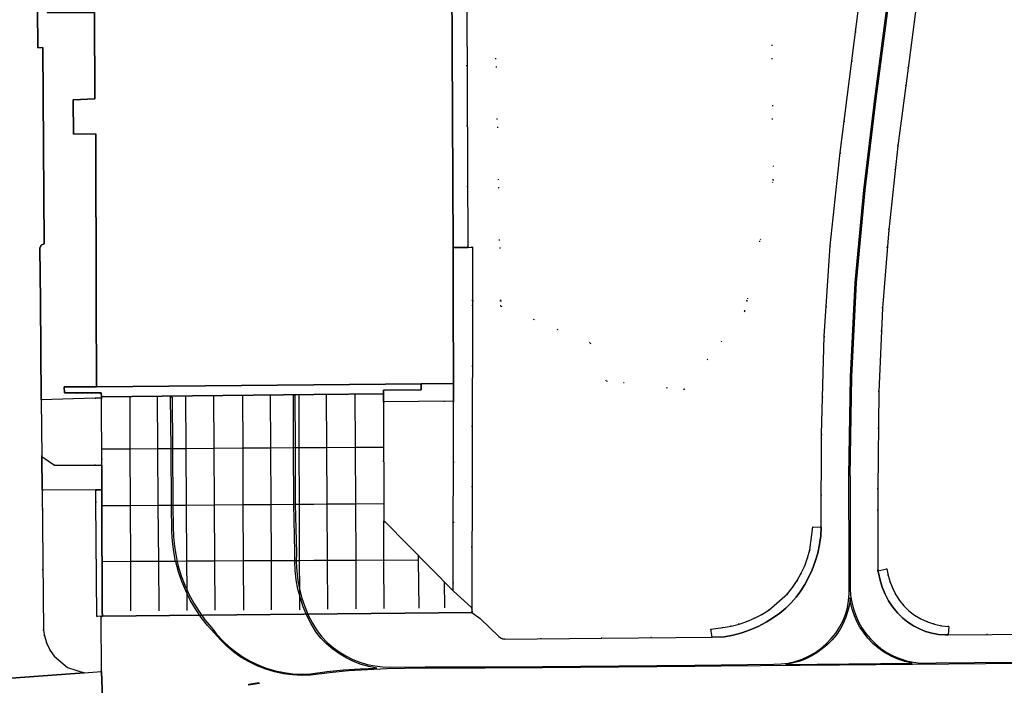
# Model space of a CAD drawing. Header units: metres. Extents: x 174791 to 179073, y 406431 to 409043.
# Tile 33 of 256: x 175469 to 175574, y 407709 to 407780. Entities that reach past the tile are written whole.
import ezdxf

# ---------------------------------------------------------------- set-up
doc = ezdxf.new("R2010")
doc.units = ezdxf.units.M
doc.linetypes.add('DOT', pattern=[6.35, 0, -6.35])
for name, color, linetype in [('panden', 254, 'Continuous'), ('terreindeelbegroeid', 254, 'DOT'), ('wegdeel_platform_vliegverkeer', 254, 'Continuous'), ('wegdeel_rijbaan', 254, 'Continuous'), ('wegdeel_rolbaan', 254, 'Continuous'), ('wegdeel_voetpad', 254, 'Continuous'), ('weginrichtingselement_markering_vliegtuigverharding', 254, 'Continuous'), ('weginrichtingselement_voeg_vliegtuigverharding', 254, 'Continuous')]:
    doc.layers.add(name, color=color, linetype=linetype)

msp = doc.modelspace()

# ---------------------------------------------------------------- linework, layer by layer
at = {"layer": 'panden'}
msp.add_polyline3d([(175514.643, 407805.414, 0), (175514.872, 407755.683, 0), (175514.899, 407750, 0), (175514.939, 407741.167, 0), (175511.469, 407741.121, 0), (175500, 407741.01, 0), (175476.785, 407740.801, 0), (175476.756, 407750, 0), (175476.702, 407767.813, 0), (175474.315, 407767.799, 0), (175474.303, 407771.442, 0), (175476.612, 407771.544, 0), (175476.568, 407780.786, 0)], dxfattribs=at)
at = {"layer": 'terreindeelbegroeid'}
for points in [[(175558.686, 407785.153, 0), (175557.477, 407775.609, 0), (175556.234, 407765.82, 0), (175555.153, 407755.862, 0), (175554.524, 407746.2, 0), (175554.237, 407735.738, 0), (175554.199, 407725.816, 0), (175553.314, 407725.872, 0), (175552.979, 407723.386, 0), (175552.746, 407722.53, 0), (175552.443, 407721.697, 0), (175552.074, 407720.891, 0), (175551.641, 407720.117, 0), (175551.145, 407719.382, 0), (175550.592, 407718.689, 0), (175548.607, 407716.952, 0), (175547.86, 407716.497, 0), (175547.082, 407716.098, 0), (175546.276, 407715.757, 0), (175545.448, 407715.475, 0), (175544.602, 407715.254, 0), (175543.742, 407715.096, 0), (175542.405, 407714.933, 0), (175542.541, 407714.08, 0), (175530.783, 407713.975, 0), (175520.411, 407713.865, 0), (175520.174, 407713.914, 0), (175519.955, 407714.015, 0), (175519.764, 407714.163, 0), (175517.757, 407716.059, 0), (175516.891, 407716.72, 0), (175516.877, 407717.192, 0), (175516.963, 407750, 0), (175519.984, 407750, 0), (175519.996, 407749.411, 0), (175529.529, 407745.5, 0), (175531.237, 407741.439, 0), (175539.583, 407740.509, 0), (175546.034, 407748.879, 0), (175546.277, 407750, 0), (175549.074, 407762.892, 0), (175548.538, 407822.469, 0)], [(175591.324, 407714.495, 0), (175567.783, 407714.316, 0), (175567.845, 407715.21, 0), (175567.072, 407715.301, 0), (175566.312, 407715.469, 0), (175565.572, 407715.714, 0), (175564.862, 407716.031, 0), (175564.186, 407716.418, 0), (175563.553, 407716.872, 0), (175563.043, 407717.403, 0), (175562.586, 407717.981, 0), (175562.188, 407718.6, 0), (175561.85, 407719.255, 0), (175561.577, 407719.939, 0), (175561.372, 407720.646, 0), (175561.235, 407721.37, 0), (175560.27, 407721.16, 0), (175560.258, 407729.869, 0), (175560.367, 407740.269, 0), (175560.757, 407749.211, 0), (175561.417, 407757.563, 0), (175562.398, 407766.538, 0), (175563.496, 407774.833, 0), (175564.481, 407782.547, 0)]]:
    msp.add_polyline3d(points, dxfattribs=at)
for points in [[(175519.984, 407750, 0), (175519.346, 407781.462, 0), (175522.335, 407781.474, 0), (175522.326, 407783.774, 0), (175522.311, 407787.474, 0), (175519.224, 407787.461, 0), (175518.935, 407801.723, 0), (175522.773, 407801.939, 0), (175522.729, 407806.541, 0), (175522.597, 407820.456, 0), (175522.595, 407820.589, 0), (175522.66, 407820.589, 0), (175522.643, 407821.273, 0), (175522.618, 407822.236, 0), (175548.538, 407822.469, 0), (175549.074, 407762.892, 0), (175546.277, 407750, 0), (175546.034, 407748.879, 0), (175539.583, 407740.509, 0), (175531.237, 407741.439, 0), (175529.529, 407745.5, 0), (175519.996, 407749.411, 0)], [(175519.984, 407750, 0), (175516.963, 407750, 0), (175516.952, 407755.703, 0), (175516.442, 407755.698, 0), (175516.336, 407781.449, 0), (175517.136, 407781.453, 0), (175519.346, 407781.462, 0)], [(175477.349, 407732.457, 0), (175476.68, 407732.455, 0), (175472.295, 407732.441, 0), (175470.938, 407733.366, 0), (175470.874, 407739.417, 0), (175476.625, 407739.579, 0), (175477.324, 407739.599, 0)], [(175514.899, 407719.007, 0), (175507.636, 407726.381, 0), (175507.475, 407726.372, 0), (175507.438, 407739.188, 0), (175514.936, 407739.273, 0)], [(175476.71, 407728.561, 0), (175476.805, 407716.294, 0), (175477.284, 407716.321, 0), (175477.317, 407710.399, 0), (175475.469, 407710.261, 0), (175473.7, 407710.846, 0), (175472.267, 407712.036, 0), (175471.841, 407712.634, 0), (175471.461, 407713.401, 0), (175471.217, 407714.221, 0), (175471.134, 407714.783, 0), (175470.976, 407729.777, 0), (175476.7, 407729.795, 0)]]:
    msp.add_polyline3d(points, close=True, dxfattribs=at)
at = {"layer": 'wegdeel_platform_vliegverkeer'}
msp.add_polyline3d([(175507.438, 407739.188, 0), (175507.475, 407726.372, 0), (175507.636, 407726.381, 0), (175514.899, 407719.007, 0), (175516.877, 407717.192, 0), (175516.891, 407716.72, 0), (175477.423, 407716.301, 0), (175477.402, 407716.84, 0), (175477.362, 407728.545, 0), (175477.358, 407729.797, 0), (175477.349, 407732.457, 0), (175477.324, 407739.599, 0), (175477.314, 407739.754, 0), (175500, 407739.972, 0), (175507.438, 407740.044, 0)], close=True, dxfattribs=at)
at = {"layer": 'wegdeel_rijbaan'}
for points in [[(175476.785, 407740.801, 0), (175473.345, 407740.81, 0), (175473.375, 407740.169, 0), (175477.286, 407740.176, 0), (175477.314, 407739.754, 0), (175477.324, 407739.599, 0), (175476.625, 407739.579, 0), (175470.874, 407739.417, 0), (175470.784, 407750, 0), (175470.72, 407755.613, 0), (175470.874, 407755.934, 0), (175471.206, 407756.064, 0), (175471.056, 407777.029, 0), (175470.523, 407777.017, 0), (175470.479, 407781.208, 0), (175470.423, 407786.492, 0), (175471.438, 407786.496, 0), (175471.503, 407780.764, 0), (175476.568, 407780.786, 0), (175476.612, 407771.544, 0), (175474.303, 407771.442, 0), (175474.315, 407767.799, 0), (175476.702, 407767.813, 0), (175476.756, 407750, 0)], [(175476.68, 407732.455, 0), (175477.349, 407732.457, 0), (175477.358, 407729.797, 0), (175476.7, 407729.795, 0), (175470.976, 407729.777, 0), (175470.938, 407733.366, 0), (175472.295, 407732.441, 0)]]:
    msp.add_polyline3d(points, close=True, dxfattribs=at)
for points in [[(175470.479, 407781.208, 0), (175470.523, 407777.017, 0), (175471.056, 407777.029, 0), (175471.206, 407756.064, 0), (175470.874, 407755.934, 0), (175470.72, 407755.613, 0), (175470.784, 407750, 0), (175470.874, 407739.417, 0), (175470.938, 407733.366, 0), (175470.976, 407729.777, 0), (175471.134, 407714.783, 0), (175471.217, 407714.221, 0), (175471.461, 407713.401, 0), (175471.841, 407712.634, 0), (175472.267, 407712.036, 0), (175473.7, 407710.846, 0), (175475.469, 407710.261, 0), (175461.275, 407709.219, 0)], [(175446.235, 407708.202, 0), (175461.275, 407709.219, 0), (175475.469, 407710.261, 0), (175477.317, 407710.399, 0), (175477.551, 407703.912, 0)]]:
    msp.add_polyline3d(points, dxfattribs=at)
at = {"layer": 'wegdeel_rolbaan'}
for points in [[(175477.551, 407703.912, 0), (175477.317, 407710.399, 0), (175477.284, 407716.321, 0), (175477.423, 407716.301, 0), (175516.891, 407716.72, 0), (175517.757, 407716.059, 0), (175519.764, 407714.163, 0), (175519.955, 407714.015, 0), (175520.174, 407713.914, 0), (175520.411, 407713.865, 0), (175530.783, 407713.975, 0), (175542.541, 407714.08, 0), (175543.883, 407714.116, 0), (175544.811, 407714.291, 0), (175545.723, 407714.535, 0), (175546.615, 407714.847, 0), (175547.48, 407715.226, 0), (175548.314, 407715.668, 0), (175549.112, 407716.173, 0), (175549.782, 407716.644, 0), (175550.413, 407717.168, 0), (175551, 407717.74, 0), (175551.539, 407718.357, 0), (175552.028, 407719.015, 0), (175552.462, 407719.71, 0), (175552.839, 407720.438, 0), (175553.244, 407721.279, 0), (175553.579, 407722.15, 0), (175553.844, 407723.045, 0), (175554.036, 407723.958, 0), (175554.155, 407724.884, 0), (175554.199, 407725.816, 0), (175554.237, 407735.738, 0), (175554.524, 407746.2, 0), (175555.153, 407755.862, 0), (175556.234, 407765.82, 0), (175557.477, 407775.609, 0), (175558.686, 407785.153, 0)], [(175564.481, 407782.547, 0), (175563.496, 407774.833, 0), (175562.398, 407766.538, 0), (175561.417, 407757.563, 0), (175560.757, 407749.211, 0), (175560.367, 407740.269, 0), (175560.258, 407729.869, 0), (175560.27, 407721.16, 0), (175560.34, 407720.954, 0), (175560.498, 407720.171, 0), (175560.73, 407719.406, 0), (175561.036, 407718.667, 0), (175561.412, 407717.961, 0), (175561.854, 407717.295, 0), (175562.358, 407716.674, 0), (175562.92, 407716.106, 0), (175563.474, 407715.664, 0), (175564.069, 407715.279, 0), (175564.699, 407714.953, 0), (175565.358, 407714.691, 0), (175566.04, 407714.495, 0), (175566.737, 407714.367, 0), (175567.443, 407714.308, 0), (175567.783, 407714.316, 0), (175591.324, 407714.495, 0)]]:
    msp.add_polyline3d(points, dxfattribs=at)
for points in [[(175554.199, 407725.816, 0), (175554.155, 407724.884, 0), (175554.036, 407723.958, 0), (175553.844, 407723.045, 0), (175553.579, 407722.15, 0), (175553.244, 407721.279, 0), (175552.839, 407720.438, 0), (175552.462, 407719.71, 0), (175552.028, 407719.015, 0), (175551.539, 407718.357, 0), (175551, 407717.74, 0), (175550.413, 407717.168, 0), (175549.782, 407716.644, 0), (175549.112, 407716.173, 0), (175548.314, 407715.668, 0), (175547.48, 407715.226, 0), (175546.615, 407714.847, 0), (175545.723, 407714.535, 0), (175544.811, 407714.291, 0), (175543.883, 407714.116, 0), (175542.541, 407714.08, 0), (175542.405, 407714.933, 0), (175543.742, 407715.096, 0), (175544.602, 407715.254, 0), (175545.448, 407715.475, 0), (175546.276, 407715.757, 0), (175547.082, 407716.098, 0), (175547.86, 407716.497, 0), (175548.607, 407716.952, 0), (175550.592, 407718.689, 0), (175551.145, 407719.382, 0), (175551.641, 407720.117, 0), (175552.074, 407720.891, 0), (175552.443, 407721.697, 0), (175552.746, 407722.53, 0), (175552.979, 407723.386, 0), (175553.314, 407725.872, 0)], [(175567.783, 407714.316, 0), (175567.443, 407714.308, 0), (175566.737, 407714.367, 0), (175566.04, 407714.495, 0), (175565.358, 407714.691, 0), (175564.699, 407714.953, 0), (175564.069, 407715.279, 0), (175563.474, 407715.664, 0), (175562.92, 407716.106, 0), (175562.358, 407716.674, 0), (175561.854, 407717.295, 0), (175561.412, 407717.961, 0), (175561.036, 407718.667, 0), (175560.73, 407719.406, 0), (175560.498, 407720.171, 0), (175560.34, 407720.954, 0), (175560.27, 407721.16, 0), (175561.235, 407721.37, 0), (175561.372, 407720.646, 0), (175561.577, 407719.939, 0), (175561.85, 407719.255, 0), (175562.188, 407718.6, 0), (175562.586, 407717.981, 0), (175563.043, 407717.403, 0), (175563.553, 407716.872, 0), (175564.186, 407716.418, 0), (175564.862, 407716.031, 0), (175565.572, 407715.714, 0), (175566.312, 407715.469, 0), (175567.072, 407715.301, 0), (175567.845, 407715.21, 0)]]:
    msp.add_polyline3d(points, close=True, dxfattribs=at)
at = {"layer": 'wegdeel_voetpad'}
for points in [[(175516.311, 407787.449, 0), (175516.336, 407781.449, 0), (175516.442, 407755.698, 0), (175514.872, 407755.683, 0), (175514.643, 407805.414, 0), (175513.619, 407805.406, 0), (175513.614, 407806.454, 0), (175516.232, 407806.479, 0)], [(175516.963, 407750, 0), (175516.877, 407717.192, 0), (175514.899, 407719.007, 0), (175514.936, 407739.273, 0), (175514.939, 407741.167, 0), (175514.899, 407750, 0), (175514.872, 407755.683, 0), (175516.442, 407755.698, 0), (175516.952, 407755.703, 0)], [(175507.438, 407740.044, 0), (175500, 407739.972, 0), (175477.314, 407739.754, 0), (175477.286, 407740.176, 0), (175473.375, 407740.169, 0), (175473.345, 407740.81, 0), (175476.785, 407740.801, 0), (175500, 407741.01, 0), (175511.469, 407741.121, 0), (175511.459, 407740.488, 0), (175507.436, 407740.456, 0)], [(175514.936, 407739.273, 0), (175507.438, 407739.188, 0), (175507.438, 407740.044, 0), (175507.436, 407740.456, 0), (175511.459, 407740.488, 0), (175511.469, 407741.121, 0), (175514.939, 407741.167, 0)], [(175477.402, 407716.84, 0), (175477.423, 407716.301, 0), (175477.284, 407716.321, 0), (175476.805, 407716.294, 0), (175476.71, 407728.561, 0), (175476.7, 407729.795, 0), (175477.358, 407729.797, 0), (175477.362, 407728.545, 0)]]:
    msp.add_polyline3d(points, close=True, dxfattribs=at)
at = {"layer": 'weginrichtingselement_markering_vliegtuigverharding'}
for p, q in [((175557.148, 407731.288), (175557.321, 407741.864)), ((175557.299, 407731.285), (175557.471, 407741.861)), ((175557.183, 407721.879), (175557.148, 407731.288))]:
    msp.add_line(p, q, dxfattribs=at)
for points in [[(175557.321, 407741.869, 0), (175557.822, 407751.955, 0), (175558.755, 407761.821, 0), (175559.924, 407771.564, 0), (175561.209, 407781.258, 0), (175562.297, 407791.211, 0), (175562.932, 407800.964, 0), (175563.163, 407810.524, 0), (175563.08, 407820.346, 0)], [(175557.471, 407741.861, 0), (175557.972, 407751.944, 0), (175558.904, 407761.805, 0), (175560.073, 407771.545, 0), (175561.358, 407781.24, 0), (175562.446, 407791.198, 0), (175563.082, 407800.957, 0), (175563.313, 407810.523, 0), (175563.23, 407820.347, 0)], [(175591.226, 407711.397, 0), (175556.178, 407711.073, 0), (175543.533, 407710.974, 0), (175540.697, 407710.952, 0), (175524.442, 407710.807, 0), (175518.293, 407710.775, 0), (175511.908, 407710.771, 0), (175511.621, 407710.771, 0), (175507.79, 407710.687, 0), (175505.751, 407710.604, 0), (175503.715, 407710.465, 0), (175501.684, 407710.272, 0), (175499.659, 407710.023, 0), (175498.687, 407709.992, 0), (175497.716, 407710.04, 0), (175496.752, 407710.165, 0), (175495.801, 407710.368, 0), (175494.869, 407710.647, 0), (175493.964, 407711, 0), (175493.089, 407711.424, 0), (175492.251, 407711.918, 0), (175491.456, 407712.477, 0), (175490.708, 407713.099, 0), (175490.013, 407713.779, 0), (175489.375, 407714.512, 0), (175488.644, 407715.327, 0), (175487.97, 407716.189, 0), (175487.354, 407717.094, 0), (175486.8, 407718.038, 0), (175486.469, 407718.7, 0), (175486.31, 407719.017, 0), (175485.887, 407720.027, 0), (175485.533, 407721.063, 0), (175485.248, 407722.12, 0), (175485.239, 407722.166, 0), (175485.035, 407723.194, 0), (175484.894, 407724.279, 0), (175484.826, 407725.372, 0), (175484.802, 407728.175, 0), (175484.751, 407734.221, 0), (175484.705, 407739.73, 0), (175484.862, 407739.716, 0), (175484.901, 407734.222, 0), (175484.944, 407728.176, 0), (175484.96, 407725.905, 0), (175484.995, 407724.833, 0), (175485.102, 407723.766, 0), (175485.278, 407722.709, 0), (175485.405, 407722.167, 0), (175485.523, 407721.665, 0), (175485.836, 407720.64, 0), (175486.216, 407719.638, 0), (175486.467, 407719.089, 0), (175486.662, 407718.663, 0), (175487.17, 407717.719, 0), (175487.74, 407716.811, 0), (175488.368, 407715.942, 0), (175489.052, 407715.116, 0), (175489.631, 407714.377, 0), (175490.266, 407713.685, 0), (175490.953, 407713.045, 0), (175491.688, 407712.461, 0), (175492.466, 407711.935, 0), (175493.283, 407711.472, 0), (175494.134, 407711.074, 0), (175495.013, 407710.744, 0), (175495.915, 407710.483, 0), (175496.834, 407710.294, 0), (175497.766, 407710.176, 0), (175498.704, 407710.132, 0), (175499.643, 407710.161, 0), (175501.409, 407710.392, 0), (175503.181, 407710.571, 0), (175504.958, 407710.698, 0), (175506.738, 407710.773, 0), (175505.889, 407710.936, 0), (175505.058, 407711.172, 0), (175504.25, 407711.479, 0), (175503.472, 407711.855, 0), (175502.729, 407712.296, 0), (175502.027, 407712.801, 0), (175501.371, 407713.364, 0), (175500.767, 407713.981, 0), (175500.218, 407714.649, 0), (175499.71, 407715.504, 0), (175499.263, 407716.392, 0), (175498.879, 407717.309, 0), (175498.56, 407718.251, 0), (175498.495, 407718.497, 0), (175498.307, 407719.213, 0), (175498.122, 407720.19, 0), (175498.006, 407721.178, 0), (175497.959, 407722.171, 0), (175497.96, 407722.239, 0), (175497.981, 407723.165, 0), (175497.862, 407728.272, 0), (175497.861, 407728.302, 0), (175497.842, 407734.311, 0), (175497.824, 407739.893, 0), (175497.968, 407739.899, 0), (175497.994, 407734.312, 0), (175498.023, 407728.29, 0), (175498.023, 407728.273, 0), (175498.143, 407723.046, 0), (175498.126, 407722.24, 0), (175498.123, 407722.076, 0), (175498.171, 407721.106, 0), (175498.286, 407720.142, 0), (175498.469, 407719.189, 0), (175498.493, 407719.097, 0), (175498.717, 407718.25, 0), (175499.03, 407717.332, 0), (175499.407, 407716.437, 0), (175499.845, 407715.571, 0), (175500.343, 407714.737, 0), (175500.863, 407714.102, 0), (175501.435, 407713.514, 0), (175502.055, 407712.976, 0), (175502.719, 407712.493, 0), (175503.42, 407712.067, 0), (175504.156, 407711.702, 0), (175504.919, 407711.401, 0), (175505.705, 407711.166, 0), (175506.509, 407710.998, 0), (175507.323, 407710.898, 0), (175508.144, 407710.868, 0), (175511.908, 407710.92, 0), (175518.293, 407710.923, 0), (175524.44, 407710.955, 0), (175540.696, 407711.099, 0), (175543.532, 407711.132, 0), (175549.148, 407711.187, 0), (175549.918, 407711.212, 0), (175550.681, 407711.311, 0), (175551.432, 407711.483, 0), (175552.162, 407711.727, 0), (175552.865, 407712.039, 0), (175553.535, 407712.418, 0), (175554.166, 407712.86, 0), (175554.751, 407713.361, 0), (175555.285, 407713.915, 0), (175555.757, 407714.5, 0), (175556.168, 407715.129, 0), (175556.514, 407715.796, 0), (175556.792, 407716.494, 0), (175557, 407717.216, 0), (175557.134, 407717.955, 0), (175557.194, 407718.704, 0), (175557.179, 407719.455, 0), (175557.183, 407721.879, 0)], [(175557.299, 407731.285, 0), (175557.318, 407720.018, 0), (175557.3, 407719.278, 0), (175557.349, 407718.539, 0), (175557.464, 407717.808, 0), (175557.645, 407717.09, 0), (175557.89, 407716.391, 0), (175558.197, 407715.718, 0), (175558.564, 407715.074, 0), (175558.987, 407714.467, 0), (175559.463, 407713.9, 0), (175560.004, 407713.363, 0), (175560.593, 407712.88, 0), (175561.226, 407712.455, 0), (175561.896, 407712.092, 0), (175562.598, 407711.794, 0), (175563.324, 407711.564, 0), (175564.069, 407711.404, 0), (175564.826, 407711.316, 0), (175566.493, 407711.323, 0), (175591.086, 407711.543, 0)], [(175554.869, 407713.281, 0), (175554.326, 407712.815, 0), (175553.744, 407712.398, 0), (175553.126, 407712.035, 0), (175552.479, 407711.728, 0), (175551.807, 407711.48, 0), (175551.116, 407711.293, 0), (175550.411, 407711.167, 0), (175563.913, 407711.315, 0), (175563.142, 407711.485, 0), (175562.392, 407711.731, 0), (175561.67, 407712.05, 0), (175560.983, 407712.438, 0), (175560.337, 407712.894, 0), (175559.741, 407713.411, 0), (175559.198, 407713.984, 0), (175558.715, 407714.609, 0), (175558.339, 407715.155, 0), (175558.015, 407715.734, 0), (175557.748, 407716.341, 0), (175557.539, 407716.971, 0), (175557.391, 407717.618, 0), (175557.304, 407718.275, 0), (175557.22, 407717.569, 0), (175557.068, 407716.874, 0), (175556.851, 407716.196, 0), (175556.57, 407715.543, 0), (175556.228, 407714.919, 0), (175555.828, 407714.331, 0), (175555.374, 407713.783, 0), (175554.869, 407713.281, 0)], [(175494.129, 407709.226, 0), (175494.144, 407709.127, 0), (175493.058, 407708.963, 0), (175493.044, 407709.062, 0), (175494.129, 407709.226, 0)]]:
    msp.add_polyline3d(points, dxfattribs=at)
at = {"layer": 'weginrichtingselement_voeg_vliegtuigverharding'}
for p, q in [((175513.915, 407720.006), (175513.944, 407717.211)), ((175495.494, 407717.024), (175495.49, 407717.796)), ((175498.5, 407716.978), (175498.5, 407717.055)), ((175516.841, 407717.236), (175516.921, 407716.73)), ((175489.456, 407716.942), (175489.456, 407716.963)), ((175492.514, 407716.964), (175492.514, 407716.994)), ((175495.494, 407717.008), (175495.494, 407717.024))]:
    msp.add_line(p, q, dxfattribs=at)
for points in [[(175480.467, 407716.883, 0), (175480.444, 407722.139, 0), (175480.418, 407728.142, 0), (175480.392, 407734.191, 0), (175480.368, 407739.72, 0)], [(175483.475, 407716.902, 0), (175483.433, 407722.156, 0), (175483.385, 407728.164, 0), (175483.337, 407734.211, 0), (175483.292, 407739.811, 0)], [(175486.481, 407716.932, 0), (175486.469, 407718.7, 0), (175486.467, 407719.089, 0), (175486.446, 407722.173, 0), (175486.406, 407728.187, 0), (175486.366, 407734.232, 0), (175486.329, 407739.84, 0)], [(175489.456, 407716.963, 0), (175489.424, 407722.19, 0), (175489.388, 407728.209, 0), (175489.352, 407734.253, 0), (175489.318, 407739.827, 0)], [(175492.514, 407716.994, 0), (175492.492, 407722.208, 0), (175492.466, 407728.232, 0), (175492.44, 407734.274, 0), (175492.416, 407739.865, 0)], [(175495.49, 407717.796, 0), (175495.47, 407722.225, 0), (175495.442, 407728.254, 0), (175495.415, 407734.294, 0), (175495.389, 407739.928, 0)], [(175498.5, 407717.055, 0), (175498.495, 407718.497, 0), (175498.493, 407719.097, 0), (175498.482, 407722.242, 0), (175498.461, 407728.277, 0), (175498.44, 407734.315, 0), (175498.421, 407739.929, 0)], [(175501.494, 407717.052, 0), (175501.461, 407722.259, 0), (175501.423, 407728.299, 0), (175501.385, 407734.336, 0), (175501.35, 407739.95, 0)], [(175504.535, 407717.1, 0), (175504.507, 407722.277, 0), (175504.474, 407728.322, 0), (175504.442, 407734.356, 0), (175504.411, 407739.985, 0)], [(175477.367, 407734.17, 0), (175480.392, 407734.191, 0), (175483.337, 407734.211, 0), (175484.751, 407734.221, 0), (175484.901, 407734.222, 0), (175486.366, 407734.232, 0), (175489.352, 407734.253, 0), (175492.44, 407734.274, 0), (175495.415, 407734.294, 0), (175497.842, 407734.311, 0), (175497.994, 407734.312, 0), (175498.44, 407734.315, 0), (175500, 407734.326, 0)], [(175500, 407734.326, 0), (175501.385, 407734.336, 0), (175504.442, 407734.356, 0), (175507.44, 407734.377, 0)], [(175477.364, 407728.119, 0), (175480.418, 407728.142, 0), (175483.385, 407728.164, 0), (175484.802, 407728.175, 0), (175484.944, 407728.176, 0), (175486.406, 407728.187, 0), (175489.388, 407728.209, 0), (175492.466, 407728.232, 0), (175495.442, 407728.254, 0), (175497.862, 407728.272, 0), (175498.023, 407728.273, 0), (175498.461, 407728.277, 0), (175500, 407728.288, 0)], [(175500, 407728.288, 0), (175501.423, 407728.299, 0), (175504.474, 407728.322, 0), (175507.448, 407728.344, 0)], [(175507.524, 407717.128, 0), (175507.497, 407722.294, 0), (175507.475, 407726.372, 0)], [(175507.462, 407722.294, 0), (175507.497, 407722.294, 0), (175511.152, 407722.331, 0)], [(175511.147, 407722.817, 0), (175511.152, 407722.331, 0), (175511.204, 407717.184, 0)], [(175500, 407722.251, 0), (175498.482, 407722.242, 0), (175498.126, 407722.24, 0), (175497.96, 407722.239, 0), (175495.47, 407722.225, 0), (175492.492, 407722.208, 0), (175489.424, 407722.19, 0), (175486.446, 407722.173, 0), (175485.405, 407722.167, 0), (175485.239, 407722.166, 0), (175483.433, 407722.156, 0), (175480.444, 407722.139, 0), (175477.412, 407722.121, 0)], [(175507.462, 407722.294, 0), (175504.507, 407722.277, 0), (175501.461, 407722.259, 0), (175500, 407722.251, 0)]]:
    msp.add_polyline3d(points, dxfattribs=at)

doc.saveas('drawing.dxf')
